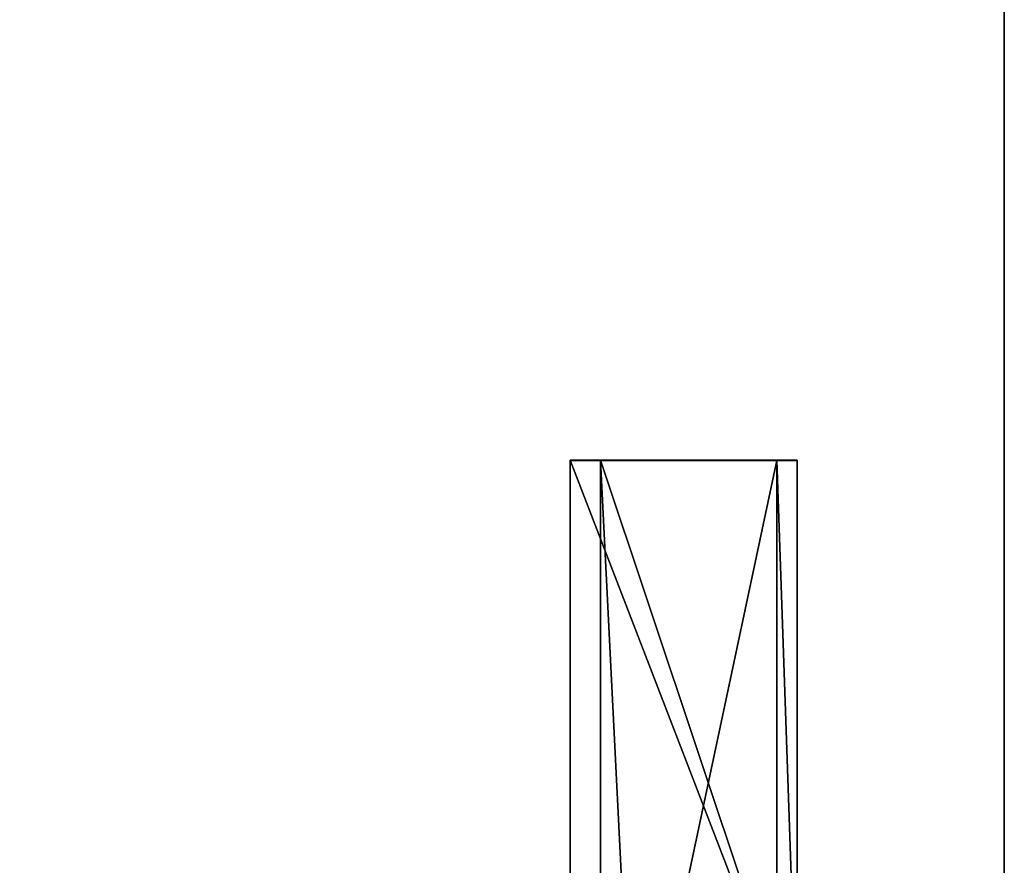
# Model space of a CAD drawing. Extents: x -17.9 to 17.9, y -15.7 to 14.9.
# Tile 18 of 18: x 9 to 17.9, y -8 to -0.4. Entities that reach past the tile are written whole.
import ezdxf

# ---------------------------------------------------------------- set-up
doc = ezdxf.new("R2010")
doc.units = 0
doc.linetypes.add('SOLIDLINE', pattern=[0])
doc.layers.add('BSH_B36CT81SNS_SYMBOL___Body__1', color=7, linetype='SOLIDLINE')

msp = doc.modelspace()

# ---------------------------------------------------------------- linework, layer by layer
at = {"layer": 'BSH_B36CT81SNS_SYMBOL___Body__1', "color": 7}
for points in [[(-17.9203, -9.36205, 0.856144), (-17.9203, 14.9267, 0.856144), (17.9203, 14.9267, 0.856144), (17.9203, -9.36205, 0.856144)], [(-17.9203, 14.9267, 71.6189), (-17.9203, -9.36205, 71.6189), (17.9203, -9.36205, 71.6189), (17.9203, 14.9267, 71.6189)], [(17.9203, -9.36205, 0.856144), (17.9203, 14.9267, 0.856144), (17.9203, 14.9267, 71.6189), (17.9203, -9.36205, 71.6189)], [(13.9918, -4.35522, 70.8052), (13.9918, -4.35827, 71.709), (14.2652, -4.35827, 71.709), (14.2652, -4.35522, 70.8052)], [(13.9918, -4.35827, 71.709), (13.9918, -4.35522, 70.8052), (13.9918, -9.68183, 70.8052), (13.9918, -9.68489, 71.709)], [(13.9918, -4.35522, 70.8052), (16.0449, -9.68183, 70.8052), (13.9918, -9.68183, 70.8052)], [(16.0449, -9.68183, 70.8052), (13.9918, -4.35522, 70.8052), (14.2652, -4.35522, 70.8052)], [(13.9918, -4.35827, 71.709), (13.9918, -9.68489, 71.709), (14.2652, -9.68489, 71.709), (14.2652, -4.35827, 71.709)], [(14.2652, -4.35827, 71.709), (15.8625, -4.35827, 71.709), (15.8625, -4.35522, 70.8052), (14.2652, -4.35522, 70.8052)], [(16.0449, -9.68183, 70.8052), (14.2652, -4.35522, 70.8052), (15.8625, -4.35522, 70.8052)], [(14.569, -10.4336, 71.709), (15.8625, -4.35827, 71.709), (14.2652, -4.35827, 71.709)], [(14.569, -10.4336, 71.709), (14.2652, -4.35827, 71.709), (14.2652, -9.68489, 71.709)], [(14.569, -10.4336, 71.709), (15.8625, -9.68489, 71.709), (15.8625, -4.35827, 71.709)], [(16.0449, -4.35827, 71.709), (16.0449, -4.35522, 70.8052), (15.8625, -4.35522, 70.8052), (15.8625, -4.35827, 71.709)], [(16.0449, -9.68183, 70.8052), (15.8625, -4.35522, 70.8052), (16.0449, -4.35522, 70.8052)], [(16.0449, -9.68489, 71.709), (16.0449, -4.35827, 71.709), (15.8625, -4.35827, 71.709), (15.8625, -9.68489, 71.709)], [(16.0449, -4.35522, 70.8052), (16.0449, -4.35827, 71.709), (16.0449, -9.68489, 71.709), (16.0449, -9.68183, 70.8052)]]:
    msp.add_3dface(points, dxfattribs=at)

doc.saveas('drawing.dxf')
